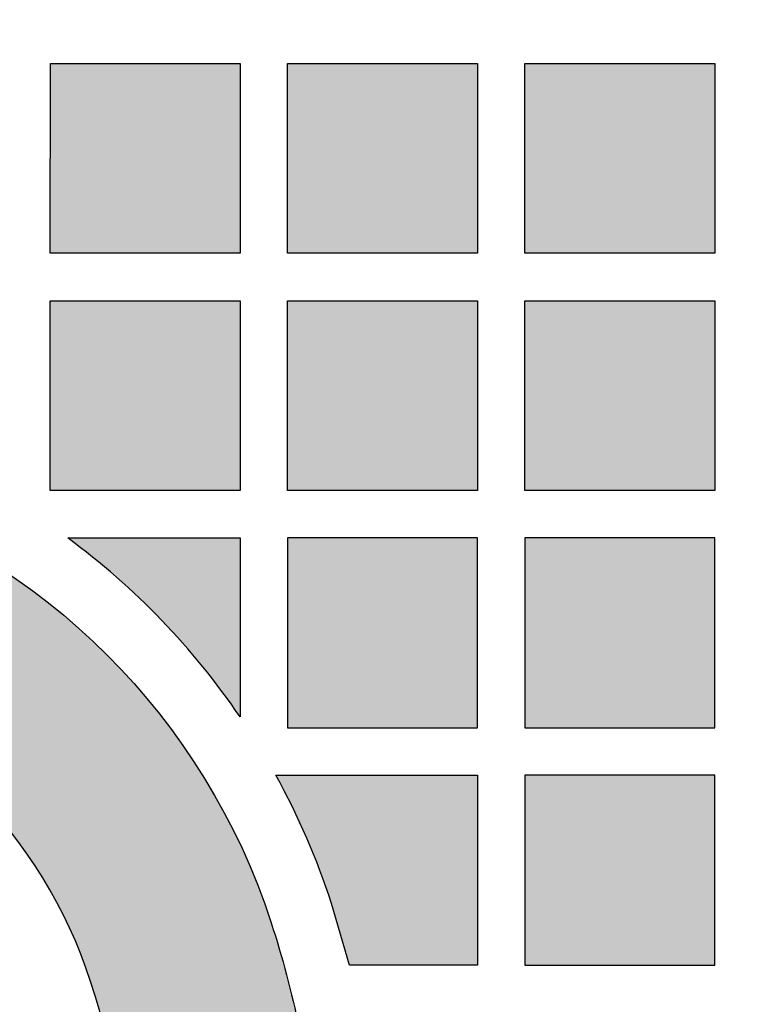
# Model space of a CAD drawing. Header units: millimetres. Extents: x -3873 to -97, y 912 to 4165.
# Tile 223 of 256: x -3494 to -3447, y 1727 to 1789. Entities that reach past the tile are written whole.
import ezdxf

# ---------------------------------------------------------------- set-up
doc = ezdxf.new("R2010")
doc.units = ezdxf.units.MM
doc.layers.add('pattern', color=7, linetype='Continuous', true_color=0x000000)

msp = doc.modelspace()

# ---------------------------------------------------------------- hatches: boundary and pattern name
at = {"layer": 'pattern'}
for points in [[(-3491.754, 1774.279), (-3491.725, 1786.278), (-3479.754, 1786.278), (-3479.755, 1774.279)], [(-3476.754, 1774.279), (-3476.754, 1786.278), (-3464.754, 1786.278), (-3464.754, 1774.279)], [(-3461.754, 1774.279), (-3461.754, 1786.278), (-3449.754, 1786.278), (-3449.754, 1774.279)], [(-3479.755, 1771.279), (-3479.755, 1759.279), (-3491.754, 1759.279), (-3491.754, 1771.279)], [(-3464.754, 1771.279), (-3464.754, 1759.279), (-3476.754, 1759.279), (-3476.754, 1771.279)], [(-3461.754, 1771.279), (-3449.754, 1771.279), (-3449.754, 1759.279), (-3461.754, 1759.279)], [(-3476.751, 1680.564), (-3477.647, 1679.425), (-3478.513, 1678.257), (-3479.348, 1677.063), (-3480.15, 1675.844), (-3480.919, 1674.6), (-3481.654, 1673.334), (-3482.353, 1672.046), (-3483.015, 1670.739), (-3483.641, 1669.413), (-3484.229, 1668.071), (-3484.778, 1666.714), (-3485.287, 1665.344), (-3485.758, 1663.962), (-3486.188, 1662.57), (-3486.579, 1661.17), (-3486.929, 1659.763), (-3487.116, 1661.305), (-3487.345, 1662.845), (-3487.614, 1664.382), (-3487.924, 1665.914), (-3488.275, 1667.439), (-3488.666, 1668.956), (-3489.097, 1670.464), (-3489.568, 1671.96), (-3490.078, 1673.443), (-3490.627, 1674.911), (-3491.214, 1676.364), (-3491.839, 1677.799), (-3492.5, 1679.216), (-3493.196, 1680.612), (-3493.928, 1681.986), (-3494.693, 1683.338), (-3493.711, 1685.137), (-3492.785, 1686.969), (-3491.916, 1688.83), (-3491.106, 1690.719), (-3490.355, 1692.633), (-3489.665, 1694.568), (-3489.037, 1696.522), (-3488.471, 1698.492), (-3488.236, 1699.393), (-3488.016, 1700.3), (-3487.812, 1701.213), (-3487.625, 1702.132), (-3487.453, 1703.055), (-3487.298, 1703.983), (-3487.159, 1704.916), (-3487.037, 1705.852), (-3486.932, 1706.791), (-3486.844, 1707.734), (-3486.772, 1708.678), (-3486.718, 1709.625), (-3486.681, 1710.573), (-3486.661, 1711.522), (-3486.659, 1712.471), (-3486.674, 1713.421), (-3486.706, 1714.37), (-3486.755, 1715.318), (-3486.821, 1716.265), (-3486.905, 1717.21), (-3487.005, 1718.153), (-3487.123, 1719.093), (-3487.257, 1720.03), (-3487.408, 1720.963), (-3487.576, 1721.892), (-3487.76, 1722.816), (-3487.961, 1723.736), (-3488.178, 1724.65), (-3488.41, 1725.558), (-3488.659, 1726.46), (-3488.922, 1727.356), (-3489.201, 1728.244), (-3489.481, 1729.066), (-3489.786, 1729.885), (-3490.116, 1730.7), (-3490.471, 1731.51), (-3490.853, 1732.313), (-3491.259, 1733.109), (-3491.69, 1733.895), (-3492.147, 1734.672), (-3492.628, 1735.438), (-3493.133, 1736.191), (-3493.661, 1736.931), (-3494.213, 1737.656), (-3494.787, 1738.366), (-3495.383, 1739.059), (-3496.001, 1739.735), (-3496.638, 1740.392), (-3497.295, 1741.029), (-3497.971, 1741.647), (-3498.664, 1742.243), (-3499.374, 1742.817), (-3500.099, 1743.369), (-3500.839, 1743.898), (-3501.592, 1744.403), (-3502.358, 1744.883), (-3503.135, 1745.34), (-3503.921, 1745.771), (-3504.717, 1746.178), (-3505.52, 1746.559), (-3506.33, 1746.914), (-3507.145, 1747.245), (-3507.964, 1747.549), (-3508.786, 1747.829), (-3509.675, 1748.108), (-3510.57, 1748.372), (-3511.472, 1748.62), (-3512.38, 1748.852), (-3513.294, 1749.069), (-3514.214, 1749.27), (-3515.138, 1749.454), (-3516.067, 1749.622), (-3517, 1749.773), (-3517.937, 1749.907), (-3518.877, 1750.025), (-3519.82, 1750.126), (-3520.765, 1750.209), (-3521.712, 1750.275), (-3522.66, 1750.325), (-3523.609, 1750.357), (-3524.559, 1750.371), (-3525.508, 1750.369), (-3526.457, 1750.349), (-3527.405, 1750.312), (-3528.352, 1750.258), (-3529.296, 1750.186), (-3530.239, 1750.098), (-3531.178, 1749.993), (-3532.114, 1749.871), (-3533.047, 1749.732), (-3533.975, 1749.577), (-3534.899, 1749.406), (-3535.817, 1749.218), (-3536.73, 1749.014), (-3537.638, 1748.795), (-3538.539, 1748.559), (-3540.507, 1747.994), (-3542.459, 1747.366), (-3544.392, 1746.677), (-3546.304, 1745.927), (-3548.191, 1745.117), (-3550.052, 1744.25), (-3551.882, 1743.325), (-3553.68, 1742.344), (-3554.769, 1742.947), (-3555.872, 1743.53), (-3556.987, 1744.093), (-3558.113, 1744.634), (-3559.25, 1745.154), (-3560.398, 1745.653), (-3561.555, 1746.13), (-3562.722, 1746.585), (-3563.897, 1747.017), (-3565.08, 1747.427), (-3566.27, 1747.814), (-3567.466, 1748.178), (-3568.669, 1748.518), (-3569.876, 1748.836), (-3571.088, 1749.13), (-3572.304, 1749.4), (-3569.397, 1750.092), (-3566.508, 1750.873), (-3563.641, 1751.741), (-3560.801, 1752.697), (-3557.991, 1753.737), (-3555.215, 1754.863), (-3552.477, 1756.07), (-3549.78, 1757.358), (-3548.483, 1757.886), (-3547.17, 1758.388), (-3545.841, 1758.862), (-3544.498, 1759.309), (-3543.142, 1759.727), (-3541.773, 1760.116), (-3540.393, 1760.475), (-3539.001, 1760.805), (-3537.6, 1761.103), (-3536.19, 1761.372), (-3534.772, 1761.608), (-3533.348, 1761.814), (-3531.917, 1761.987), (-3530.483, 1762.129), (-3529.044, 1762.238), (-3527.603, 1762.315), (-3526.161, 1762.36), (-3524.719, 1762.372), (-3523.277, 1762.352), (-3521.837, 1762.3), (-3520.401, 1762.215), (-3518.968, 1762.099), (-3517.54, 1761.95), (-3516.119, 1761.771), (-3514.705, 1761.56), (-3513.299, 1761.318), (-3511.902, 1761.046), (-3510.515, 1760.743), (-3509.139, 1760.412), (-3507.776, 1760.051), (-3506.425, 1759.662), (-3505.088, 1759.245), (-3503.942, 1758.855), (-3502.8, 1758.43), (-3501.664, 1757.97), (-3500.535, 1757.474), (-3499.415, 1756.943), (-3498.306, 1756.376), (-3497.209, 1755.775), (-3496.127, 1755.139), (-3495.059, 1754.468), (-3494.009, 1753.764), (-3492.978, 1753.027), (-3491.967, 1752.258), (-3490.977, 1751.458), (-3490.011, 1750.626), (-3489.069, 1749.766), (-3488.153, 1748.877), (-3487.264, 1747.961), (-3486.404, 1747.019), (-3485.573, 1746.053), (-3484.772, 1745.064), (-3484.003, 1744.052), (-3483.266, 1743.021), (-3482.562, 1741.971), (-3481.891, 1740.903), (-3481.255, 1739.821), (-3480.654, 1738.724), (-3480.087, 1737.615), (-3479.556, 1736.495), (-3479.06, 1735.366), (-3478.6, 1734.23), (-3478.175, 1733.088), (-3477.785, 1731.942), (-3477.279, 1730.304), (-3476.816, 1728.653), (-3476.398, 1726.99), (-3476.024, 1725.318), (-3475.487, 1722.568), (-3475.026, 1719.797), (-3474.641, 1717.008), (-3474.333, 1714.204), (-3474.102, 1711.387), (-3473.951, 1708.563), (-3473.878, 1705.733), (-3473.884, 1702.9), (-3473.97, 1700.069), (-3474.135, 1697.243), (-3474.378, 1694.425), (-3474.7, 1691.618), (-3475.099, 1688.825), (-3475.574, 1686.05), (-3476.125, 1683.295)], [(-3490.647, 1756.278), (-3479.755, 1756.278), (-3479.755, 1744.973), (-3480.315, 1745.78), (-3480.894, 1746.575), (-3481.49, 1747.359), (-3482.103, 1748.131), (-3482.733, 1748.891), (-3483.379, 1749.637), (-3484.042, 1750.37), (-3484.72, 1751.089), (-3485.413, 1751.794), (-3486.121, 1752.483), (-3486.843, 1753.157), (-3487.578, 1753.814), (-3488.327, 1754.456), (-3489.089, 1755.081), (-3489.862, 1755.688)], [(-3464.754, 1756.278), (-3476.754, 1756.278), (-3476.754, 1744.279), (-3464.754, 1744.279)], [(-3449.754, 1756.278), (-3461.754, 1756.278), (-3461.754, 1744.279), (-3449.754, 1744.279)], [(-3473.98, 1733.175), (-3474.333, 1734.221), (-3474.711, 1735.26), (-3475.114, 1736.29), (-3475.541, 1737.31), (-3475.992, 1738.32), (-3476.468, 1739.319), (-3476.966, 1740.305), (-3477.488, 1741.279), (-3464.754, 1741.279), (-3464.754, 1729.279), (-3472.845, 1729.279)], [(-3449.754, 1741.279), (-3461.754, 1741.279), (-3461.754, 1729.279), (-3449.754, 1729.279)]]:
    msp.add_hatch(color=256, dxfattribs=at).paths.add_polyline_path(points, flags=0)

# ---------------------------------------------------------------- linework, layer by layer
for points in [[(-3491.754, 1774.279), (-3491.725, 1786.278), (-3479.754, 1786.278), (-3479.755, 1774.279)], [(-3476.754, 1774.279), (-3476.754, 1786.278), (-3464.754, 1786.278), (-3464.754, 1774.279)], [(-3461.754, 1774.279), (-3461.754, 1786.278), (-3449.754, 1786.278), (-3449.754, 1774.279)], [(-3479.755, 1771.279), (-3479.755, 1759.279), (-3491.754, 1759.279), (-3491.754, 1771.279)], [(-3464.754, 1771.279), (-3464.754, 1759.279), (-3476.754, 1759.279), (-3476.754, 1771.279)], [(-3461.754, 1771.279), (-3449.754, 1771.279), (-3449.754, 1759.279), (-3461.754, 1759.279)], [(-3464.754, 1756.278), (-3476.754, 1756.278), (-3476.754, 1744.279), (-3464.754, 1744.279)], [(-3449.754, 1756.278), (-3461.754, 1756.278), (-3461.754, 1744.279), (-3449.754, 1744.279)], [(-3449.754, 1741.279), (-3461.754, 1741.279), (-3461.754, 1729.279), (-3449.754, 1729.279)]]:
    msp.add_lwpolyline(points, close=True, dxfattribs=at)
for points in [[(-3490.647, 1756.278), (-3479.755, 1756.278), (-3479.755, 1744.973)], [(-3477.488, 1741.279), (-3464.754, 1741.279), (-3464.754, 1729.279), (-3472.845, 1729.279), (-3473.98, 1733.175)]]:
    msp.add_lwpolyline(points, dxfattribs=at)
at = {"layer": 'pattern', "extrusion": (0, 0, -1)}
for centre, radius, start, end in [((3328.4, 1458.038), 399.7, 49.07488, 85.89393), ((3328.4, 1458.038), 375.7, 54.15167, 89.73222), ((3518.17, 1718.86), 42.45, 107.9488, 162.0512), ((3538.923, 1712.138), 64.266, 162.0512, 168.16532)]:
    msp.add_arc(centre, radius, start, end, dxfattribs=at)
at = {"layer": 'pattern'}
for centre, radius, start, end in [((-3328.4, 1458.038), 387.7, 90.25949, 130.7236), ((-3518.17, 1718.86), 46.45, 34.20615, 53.66337), ((-3518.17, 1718.86), 30.45, 17.9488, 72.0512), ((-3518.17, 1718.86), 46.45, 17.9488, 28.85731), ((-3538.923, 1712.137), 52.266, 344.86531, 17.9488)]:
    msp.add_arc(centre, radius, start, end, dxfattribs=at)

doc.saveas('drawing.dxf')
